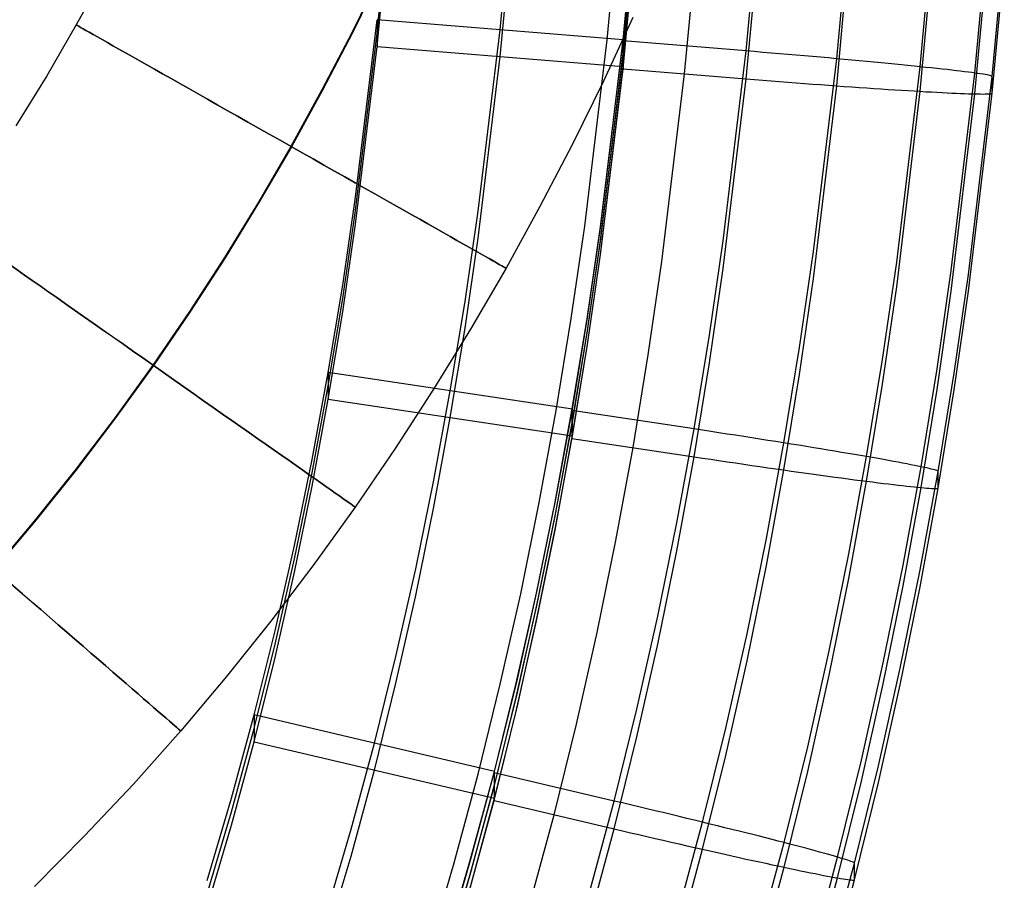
# Model space of a CAD drawing. Extents: x -1634 to -184, y -278 to 263.
# Tile 199 of 242: x -255 to -216, y -168 to -133. Entities that reach past the tile are written whole.
import ezdxf

# ---------------------------------------------------------------- set-up
doc = ezdxf.new("R2010")
doc.units = 0
doc.layers.add('PREDEFINITO', color=7, linetype='CONTINUOUS')

msp = doc.modelspace()

# ---------------------------------------------------------------- linework, layer by layer
at = {"layer": 'PREDEFINITO'}
for p, q in [((-235.934, -133.893, 445.098), (-235.475, -128.996, 444.987)), ((-240.918, -134.03, 421.094), (-240.466, -129.24, 420.986)), ((-231.601, -134.306, 447.014), (-231.133, -129.289, 446.902)), ((-230.96, -134.349, 447.108), (-230.492, -129.347, 446.995)), ((-230.951, -134.297, 445.107), (-230.484, -129.295, 444.994)), ((-240.918, -134.571, 397.101), (-240.466, -129.782, 396.992)), ((-230.96, -134.914, 422.115), (-230.491, -129.911, 422.002)), ((-230.951, -134.839, 421.113), (-230.484, -129.836, 421)), ((-225.977, -134.754, 447.117), (-225.501, -129.645, 447.002)), ((-222.308, -135.068, 446.422), (-221.826, -129.881, 446.305)), ((-235.935, -134.976, 397.11), (-235.475, -130.08, 396.999)), ((-230.952, -135.381, 397.119), (-230.485, -130.378, 397.006)), ((-218.93, -135.393, 444.202), (-218.443, -130.133, 444.083)), ((-216.71, -135.65, 440.817), (-216.22, -130.343, 440.697)), ((-230.959, -135.478, 397.121), (-230.49, -130.476, 397.008)), ((-228.468, -135.681, 397.126), (-227.995, -130.625, 397.011)), ((-225.977, -135.883, 397.13), (-225.501, -130.774, 397.015)), ((-216.011, -135.79, 437.138), (-215.519, -130.468, 437.018)), ((-222.308, -136.165, 397.839), (-221.826, -130.978, 397.722)), ((-218.93, -136.389, 400.071), (-218.443, -131.13, 399.953)), ((-216.71, -136.493, 403.465), (-216.22, -131.186, 403.345)), ((-216.011, -136.467, 407.146), (-215.519, -131.145, 407.026)), ((-251.958, -131.617, 300.201), (-253.105, -133.7, 300.201)), ((-240.797, -131.669, 310.215), (-241.949, -134.014, 310.215)), ((-240.771, -131.679, 290.215), (-241.923, -134.025, 290.215)), ((-241.791, -140.679, 445.251), (-240.918, -133.488, 445.088)), ((-230.951, -134.297, 445.107), (-240.918, -133.488, 445.088)), ((-240.918, -133.488, 445.088), (-240.918, -134.571, 397.101)), ((-230.564, -133.398, 300.229), (-231.758, -135.979, 300.229)), ((-253.105, -133.7, 300.201), (-254.303, -135.758, 300.201)), ((-236.824, -141.249, 445.264), (-235.934, -133.893, 445.098)), ((-241.949, -134.014, 310.215), (-243.154, -136.331, 310.215)), ((-241.923, -134.025, 290.215), (-243.13, -136.343, 290.215)), ((-241.791, -141.221, 421.257), (-240.918, -134.03, 421.094)), ((-232.51, -141.848, 447.182), (-231.601, -134.306, 447.014)), ((-231.87, -141.871, 447.278), (-230.96, -134.349, 447.108)), ((-231.857, -141.819, 445.276), (-230.951, -134.297, 445.107)), ((-225.977, -134.754, 447.117), (-230.96, -134.349, 447.108)), ((-230.96, -134.349, 447.108), (-230.959, -135.478, 397.121)), ((-230.952, -135.381, 397.119), (-230.951, -134.297, 445.107)), ((-241.791, -141.763, 397.263), (-240.918, -134.571, 397.101)), ((-240.918, -134.571, 397.101), (-230.952, -135.381, 397.119)), ((-226.903, -142.441, 447.291), (-225.977, -134.754, 447.117)), ((-225.637, -134.782, 447.112), (-225.977, -134.754, 447.117)), ((-225.297, -134.81, 447.095), (-225.637, -134.782, 447.112)), ((-236.825, -142.333, 397.276), (-235.935, -134.976, 397.11)), ((-231.869, -142.435, 422.285), (-230.96, -134.914, 422.115)), ((-231.857, -142.361, 421.283), (-230.951, -134.839, 421.113)), ((-224.958, -134.838, 447.067), (-225.297, -134.81, 447.095)), ((-224.62, -134.867, 447.027), (-224.958, -134.838, 447.067)), ((-224.284, -134.895, 446.975), (-224.62, -134.867, 447.027)), ((-223.949, -134.924, 446.912), (-224.284, -134.895, 446.975)), ((-223.617, -134.952, 446.837), (-223.949, -134.924, 446.912)), ((-223.288, -134.981, 446.752), (-223.617, -134.952, 446.837)), ((-222.962, -135.01, 446.654), (-223.288, -134.981, 446.752)), ((-223.246, -142.876, 446.599), (-222.308, -135.068, 446.422)), ((-222.639, -135.038, 446.546), (-222.962, -135.01, 446.654)), ((-222.321, -135.067, 446.427), (-222.639, -135.038, 446.546)), ((-222.006, -135.095, 446.297), (-222.321, -135.067, 446.427)), ((-221.696, -135.124, 446.156), (-222.006, -135.095, 446.297)), ((-221.392, -135.152, 446.005), (-221.696, -135.124, 446.156)), ((-221.092, -135.18, 445.843), (-221.392, -135.152, 446.005)), ((-220.798, -135.208, 445.671), (-221.092, -135.18, 445.843)), ((-231.869, -142.999, 397.291), (-230.959, -135.478, 397.121)), ((-231.858, -142.902, 397.289), (-230.952, -135.381, 397.119)), ((-230.959, -135.478, 397.121), (-225.977, -135.883, 397.13)), ((-220.511, -135.235, 445.49), (-220.798, -135.208, 445.671)), ((-220.229, -135.262, 445.298), (-220.511, -135.235, 445.49)), ((-219.955, -135.289, 445.097), (-220.229, -135.262, 445.298)), ((-219.687, -135.316, 444.887), (-219.955, -135.289, 445.097)), ((-219.878, -143.313, 444.381), (-218.93, -135.393, 444.202)), ((-219.427, -135.342, 444.667), (-219.687, -135.316, 444.887)), ((-219.174, -135.368, 444.439), (-219.427, -135.342, 444.667)), ((-218.93, -135.393, 444.202), (-219.174, -135.368, 444.439)), ((-218.693, -135.418, 443.957), (-218.93, -135.393, 444.202)), ((-218.465, -135.442, 443.704), (-218.693, -135.418, 443.957)), ((-218.246, -135.466, 443.443), (-218.465, -135.442, 443.704)), ((-218.036, -135.489, 443.175), (-218.246, -135.466, 443.443)), ((-217.835, -135.511, 442.9), (-218.036, -135.489, 443.175)), ((-217.643, -135.533, 442.618), (-217.835, -135.511, 442.9)), ((-217.461, -135.554, 442.33), (-217.643, -135.533, 442.618)), ((-217.29, -135.575, 442.036), (-217.461, -135.554, 442.33)), ((-217.128, -135.595, 441.736), (-217.29, -135.575, 442.036)), ((-254.303, -135.758, 300.201), (-255.548, -137.786, 300.201)), ((-231.758, -135.979, 300.229), (-233.012, -138.532, 300.229)), ((-229.386, -143.284, 397.297), (-228.468, -135.681, 397.126)), ((-226.903, -143.569, 397.304), (-225.977, -135.883, 397.13)), ((-225.977, -135.883, 397.13), (-225.637, -135.91, 397.137)), ((-225.637, -135.91, 397.137), (-225.297, -135.938, 397.155)), ((-225.297, -135.938, 397.155), (-224.958, -135.965, 397.185)), ((-224.958, -135.965, 397.185), (-224.62, -135.991, 397.226)), ((-217.666, -143.643, 440.998), (-216.71, -135.65, 440.817)), ((-216.976, -135.614, 441.43), (-217.128, -135.595, 441.736)), ((-216.836, -135.633, 441.12), (-216.976, -135.614, 441.43)), ((-216.968, -143.806, 437.319), (-216.011, -135.79, 437.138)), ((-216.705, -135.65, 440.805), (-216.836, -135.633, 441.12)), ((-216.586, -135.667, 440.485), (-216.705, -135.65, 440.805)), ((-216.477, -135.683, 440.162), (-216.586, -135.667, 440.485)), ((-216.38, -135.699, 439.835), (-216.477, -135.683, 440.162)), ((-216.294, -135.713, 439.505), (-216.38, -135.699, 439.835)), ((-216.219, -135.727, 439.172), (-216.294, -135.713, 439.505)), ((-216.155, -135.739, 438.837), (-216.219, -135.727, 439.172)), ((-216.103, -135.751, 438.499), (-216.155, -135.739, 438.837)), ((-216.063, -135.762, 438.161), (-216.103, -135.751, 438.499)), ((-216.034, -135.772, 437.82), (-216.063, -135.762, 438.161)), ((-216.016, -135.781, 437.48), (-216.034, -135.772, 437.82)), ((-216.011, -135.79, 437.138), (-216.016, -135.781, 437.48)), ((-216.011, -136.467, 407.146), (-216.011, -135.79, 437.138)), ((-243.154, -136.331, 310.215), (-244.414, -138.619, 310.215)), ((-243.13, -136.343, 290.215), (-244.39, -138.632, 290.215)), ((-224.62, -135.991, 397.226), (-224.284, -136.017, 397.279)), ((-224.284, -136.017, 397.279), (-223.949, -136.043, 397.343)), ((-223.949, -136.043, 397.343), (-223.617, -136.068, 397.419)), ((-223.617, -136.068, 397.419), (-223.288, -136.093, 397.506)), ((-223.288, -136.093, 397.506), (-222.962, -136.117, 397.604)), ((-223.246, -143.973, 398.015), (-222.308, -136.165, 397.839)), ((-222.962, -136.117, 397.604), (-222.639, -136.141, 397.714)), ((-222.639, -136.141, 397.714), (-222.321, -136.164, 397.834)), ((-222.321, -136.164, 397.834), (-222.006, -136.187, 397.965)), ((-222.006, -136.187, 397.965), (-221.696, -136.209, 398.107)), ((-221.696, -136.209, 398.107), (-221.392, -136.23, 398.26)), ((-221.392, -136.23, 398.26), (-221.092, -136.251, 398.422)), ((-221.092, -136.251, 398.422), (-220.798, -136.271, 398.595)), ((-220.798, -136.271, 398.595), (-220.511, -136.29, 398.778)), ((-220.511, -136.29, 398.778), (-220.229, -136.309, 398.971)), ((-220.229, -136.309, 398.971), (-219.955, -136.326, 399.173)), ((-219.955, -136.326, 399.173), (-219.687, -136.343, 399.384)), ((-219.687, -136.343, 399.384), (-219.427, -136.359, 399.605)), ((-219.427, -136.359, 399.605), (-219.174, -136.375, 399.834)), ((-219.174, -136.375, 399.834), (-218.93, -136.389, 400.071)), ((-219.878, -144.309, 400.25), (-218.93, -136.389, 400.071)), ((-218.93, -136.389, 400.071), (-218.693, -136.403, 400.317)), ((-218.693, -136.403, 400.317), (-218.465, -136.416, 400.571)), ((-218.465, -136.416, 400.571), (-218.246, -136.428, 400.833)), ((-218.246, -136.428, 400.833), (-218.036, -136.439, 401.102)), ((-218.036, -136.439, 401.102), (-217.835, -136.449, 401.377)), ((-217.835, -136.449, 401.377), (-217.643, -136.458, 401.66)), ((-217.666, -144.487, 403.645), (-216.71, -136.493, 403.465)), ((-217.643, -136.458, 401.66), (-217.461, -136.466, 401.949)), ((-217.461, -136.466, 401.949), (-217.29, -136.474, 402.244)), ((-217.29, -136.474, 402.244), (-217.128, -136.48, 402.545)), ((-217.128, -136.48, 402.545), (-216.976, -136.485, 402.851)), ((-216.976, -136.485, 402.851), (-216.836, -136.49, 403.162)), ((-216.968, -144.484, 407.327), (-216.011, -136.467, 407.146)), ((-216.836, -136.49, 403.162), (-216.705, -136.493, 403.477)), ((-216.705, -136.493, 403.477), (-216.586, -136.496, 403.797)), ((-216.586, -136.496, 403.797), (-216.477, -136.497, 404.121)), ((-216.477, -136.497, 404.121), (-216.38, -136.498, 404.448)), ((-216.38, -136.498, 404.448), (-216.294, -136.497, 404.778)), ((-216.294, -136.497, 404.778), (-216.219, -136.496, 405.112)), ((-216.219, -136.496, 405.112), (-216.155, -136.493, 405.447)), ((-216.155, -136.493, 405.447), (-216.103, -136.49, 405.784)), ((-216.103, -136.49, 405.784), (-216.063, -136.486, 406.123)), ((-216.063, -136.486, 406.123), (-216.034, -136.48, 406.464)), ((-216.034, -136.48, 406.464), (-216.016, -136.474, 406.805)), ((-216.016, -136.474, 406.805), (-216.011, -136.467, 407.146)), ((-244.414, -138.619, 310.215), (-245.731, -140.883, 310.215)), ((-244.39, -138.632, 290.215), (-245.708, -140.897, 290.215)), ((-233.012, -138.532, 300.229), (-234.326, -141.057, 300.229)), ((-242.316, -144.239, 445.331), (-241.791, -140.679, 445.251)), ((-245.731, -140.883, 310.215), (-247.102, -143.115, 310.215)), ((-245.708, -140.897, 290.215), (-247.079, -143.13, 290.215)), ((-234.326, -141.057, 300.229), (-235.699, -143.551, 300.228)), ((-242.316, -144.781, 421.337), (-241.791, -141.221, 421.257)), ((-237.359, -144.896, 445.346), (-236.824, -141.249, 445.264)), ((-242.316, -145.323, 397.343), (-241.791, -141.763, 397.263)), ((-233.057, -145.593, 447.265), (-232.51, -141.848, 447.182)), ((-232.418, -145.604, 447.362), (-231.87, -141.871, 447.278)), ((-232.403, -145.553, 445.361), (-231.857, -141.819, 445.276)), ((-237.36, -145.98, 397.358), (-236.825, -142.333, 397.276)), ((-232.403, -146.094, 421.367), (-231.857, -142.361, 421.283)), ((-232.417, -146.169, 422.369), (-231.869, -142.435, 422.285)), ((-227.461, -146.261, 447.377), (-226.903, -142.441, 447.291)), ((-247.102, -143.115, 310.215), (-248.526, -145.312, 310.215)), ((-247.079, -143.13, 290.215), (-248.504, -145.328, 290.215)), ((-232.416, -146.733, 397.375), (-231.869, -142.999, 397.291)), ((-232.404, -146.636, 397.373), (-231.858, -142.902, 397.289)), ((-223.812, -146.76, 446.686), (-223.246, -142.876, 446.599)), ((-235.699, -143.551, 300.228), (-237.136, -146.021, 300.228)), ((-229.939, -147.061, 397.383), (-229.386, -143.284, 397.297)), ((-220.452, -147.256, 444.47), (-219.878, -143.313, 444.381)), ((-227.461, -147.39, 397.39), (-226.903, -143.569, 397.304)), ((-218.244, -147.625, 441.087), (-217.666, -143.643, 440.998)), ((-217.548, -147.8, 437.409), (-216.968, -143.806, 437.319)), ((-242.901, -147.771, 445.411), (-242.316, -144.239, 445.331)), ((-223.812, -147.857, 398.103), (-223.246, -143.973, 398.015)), ((-220.452, -148.252, 400.339), (-219.878, -144.309, 400.25)), ((-218.244, -148.468, 403.735), (-217.666, -144.487, 403.645)), ((-217.548, -148.477, 407.417), (-216.968, -144.484, 407.327)), ((-242.901, -148.313, 421.417), (-242.316, -144.781, 421.337)), ((-237.957, -148.518, 445.428), (-237.359, -144.896, 445.346)), ((-248.526, -145.312, 310.215), (-250.004, -147.475, 310.215)), ((-248.504, -145.328, 290.215), (-249.982, -147.491, 290.215)), ((-242.901, -148.855, 397.423), (-242.316, -145.323, 397.343)), ((-233.014, -149.264, 445.445), (-232.403, -145.553, 445.361)), ((-233.67, -149.317, 447.348), (-233.057, -145.593, 447.265)), ((-233.03, -149.316, 447.446), (-232.418, -145.604, 447.362)), ((-237.136, -146.021, 300.228), (-238.633, -148.458, 300.229)), ((-237.958, -149.601, 397.44), (-237.36, -145.98, 397.358)), ((-233.029, -149.88, 422.453), (-232.417, -146.169, 422.369)), ((-233.014, -149.806, 421.451), (-232.403, -146.094, 421.367)), ((-228.086, -150.062, 447.463), (-227.461, -146.261, 447.377)), ((-233.029, -150.444, 397.459), (-232.416, -146.733, 397.375)), ((-233.014, -150.348, 397.457), (-232.404, -146.636, 397.373)), ((-230.557, -150.818, 397.467), (-229.939, -147.061, 397.383)), ((-224.447, -150.628, 446.774), (-223.812, -146.76, 446.686)), ((-250.004, -147.475, 310.215), (-251.535, -149.6, 310.215)), ((-249.982, -147.491, 290.215), (-251.514, -149.617, 290.215)), ((-228.086, -151.191, 397.476), (-227.461, -147.39, 397.39)), ((-221.095, -151.184, 444.559), (-220.452, -147.256, 444.47)), ((-243.552, -151.295, 445.49), (-242.901, -147.771, 445.411)), ((-233.014, -149.264, 445.445), (-242.901, -147.771, 445.411)), ((-242.901, -147.771, 445.411), (-242.901, -148.855, 397.423)), ((-224.447, -151.725, 398.19), (-223.812, -147.857, 398.103)), ((-218.893, -151.593, 441.177), (-218.244, -147.625, 441.087)), ((-218.199, -151.781, 437.499), (-217.548, -147.8, 437.409)), ((-243.552, -151.837, 421.497), (-242.901, -148.313, 421.417)), ((-221.095, -152.181, 400.428), (-220.452, -148.252, 400.339)), ((-238.633, -148.458, 300.229), (-240.19, -150.861, 300.229)), ((-238.624, -152.136, 445.509), (-237.957, -148.518, 445.428)), ((-218.893, -152.436, 403.825), (-218.244, -148.468, 403.735)), ((-218.199, -152.458, 407.507), (-217.548, -148.477, 407.417)), ((-243.552, -152.379, 397.503), (-242.901, -148.855, 397.423)), ((-242.901, -148.855, 397.423), (-233.014, -150.348, 397.457)), ((-234.353, -153.039, 447.431), (-233.67, -149.317, 447.348)), ((-233.713, -153.027, 447.53), (-233.03, -149.316, 447.446)), ((-233.695, -152.976, 445.528), (-233.014, -149.264, 445.445)), ((-228.086, -150.062, 447.463), (-233.03, -149.316, 447.446)), ((-233.03, -149.316, 447.446), (-233.029, -150.444, 397.459)), ((-233.014, -150.348, 397.457), (-233.014, -149.264, 445.445)), ((-251.535, -149.6, 310.215), (-253.119, -151.686, 310.215)), ((-251.514, -149.617, 290.215), (-253.098, -151.704, 290.215)), ((-238.624, -153.219, 397.522), (-237.958, -149.601, 397.44)), ((-233.713, -153.592, 422.536), (-233.029, -149.88, 422.453)), ((-233.696, -153.518, 421.535), (-233.014, -149.806, 421.451)), ((-228.785, -153.868, 447.549), (-228.086, -150.062, 447.463)), ((-227.748, -150.113, 447.458), (-228.086, -150.062, 447.463)), ((-227.411, -150.165, 447.442), (-227.748, -150.113, 447.458)), ((-227.075, -150.216, 447.414), (-227.411, -150.165, 447.442)), ((-226.74, -150.268, 447.375), (-227.075, -150.216, 447.414)), ((-226.406, -150.319, 447.323), (-226.74, -150.268, 447.375)), ((-226.074, -150.371, 447.261), (-226.406, -150.319, 447.323)), ((-233.712, -154.156, 397.543), (-233.029, -150.444, 397.459)), ((-233.696, -154.06, 397.541), (-233.014, -150.348, 397.457)), ((-233.029, -150.444, 397.459), (-228.086, -151.191, 397.476)), ((-225.745, -150.422, 447.187), (-226.074, -150.371, 447.261)), ((-225.418, -150.473, 447.101), (-225.745, -150.422, 447.187)), ((-225.095, -150.524, 447.005), (-225.418, -150.473, 447.101)), ((-225.156, -154.502, 446.861), (-224.447, -150.628, 446.774)), ((-224.775, -150.575, 446.897), (-225.095, -150.524, 447.005)), ((-224.459, -150.626, 446.778), (-224.775, -150.575, 446.897)), ((-224.147, -150.676, 446.649), (-224.459, -150.626, 446.778)), ((-223.84, -150.725, 446.509), (-224.147, -150.676, 446.649)), ((-223.537, -150.774, 446.358), (-223.84, -150.725, 446.509)), ((-240.19, -150.861, 300.229), (-241.807, -153.227, 300.229)), ((-231.248, -154.576, 397.552), (-230.557, -150.818, 397.467)), ((-223.24, -150.823, 446.196), (-223.537, -150.774, 446.358)), ((-222.949, -150.871, 446.025), (-223.24, -150.823, 446.196)), ((-222.663, -150.918, 445.844), (-222.949, -150.871, 446.025)), ((-222.384, -150.965, 445.653), (-222.663, -150.918, 445.844)), ((-222.112, -151.01, 445.452), (-222.384, -150.965, 445.653)), ((-221.846, -151.055, 445.242), (-222.112, -151.01, 445.452)), ((-221.588, -151.099, 445.023), (-221.846, -151.055, 445.242)), ((-221.337, -151.142, 444.795), (-221.588, -151.099, 445.023)), ((-244.268, -154.784, 445.569), (-243.552, -151.295, 445.49)), ((-228.785, -154.996, 397.562), (-228.086, -151.191, 397.476)), ((-228.086, -151.191, 397.476), (-227.748, -151.242, 397.483)), ((-227.748, -151.242, 397.483), (-227.411, -151.292, 397.501)), ((-227.411, -151.292, 397.501), (-227.075, -151.342, 397.532)), ((-227.075, -151.342, 397.532), (-226.74, -151.392, 397.574)), ((-226.74, -151.392, 397.574), (-226.406, -151.441, 397.627)), ((-226.406, -151.441, 397.627), (-226.074, -151.49, 397.692)), ((-226.074, -151.49, 397.692), (-225.745, -151.538, 397.768)), ((-221.815, -155.123, 444.648), (-221.095, -151.184, 444.559)), ((-221.095, -151.184, 444.559), (-221.337, -151.142, 444.795)), ((-220.86, -151.225, 444.314), (-221.095, -151.184, 444.559)), ((-220.634, -151.265, 444.061), (-220.86, -151.225, 444.314)), ((-220.416, -151.304, 443.801), (-220.634, -151.265, 444.061)), ((-220.208, -151.341, 443.533), (-220.416, -151.304, 443.801)), ((-220.008, -151.378, 443.258), (-220.208, -151.341, 443.533)), ((-219.818, -151.413, 442.977), (-220.008, -151.378, 443.258)), ((-219.638, -151.446, 442.689), (-219.818, -151.413, 442.977)), ((-219.468, -151.479, 442.395), (-219.638, -151.446, 442.689)), ((-219.307, -151.51, 442.095), (-219.468, -151.479, 442.395)), ((-219.157, -151.539, 441.79), (-219.307, -151.51, 442.095)), ((-253.119, -151.686, 310.215), (-254.756, -153.731, 310.216)), ((-253.098, -151.704, 290.215), (-254.735, -153.75, 290.216)), ((-244.268, -155.326, 421.575), (-243.552, -151.837, 421.497)), ((-225.745, -151.538, 397.768), (-225.418, -151.585, 397.856)), ((-225.418, -151.585, 397.856), (-225.095, -151.632, 397.955)), ((-225.156, -155.599, 398.278), (-224.447, -151.725, 398.19)), ((-225.095, -151.632, 397.955), (-224.775, -151.678, 398.064)), ((-224.775, -151.678, 398.064), (-224.459, -151.723, 398.185)), ((-224.459, -151.723, 398.185), (-224.147, -151.767, 398.317)), ((-224.147, -151.767, 398.317), (-223.84, -151.81, 398.459)), ((-223.84, -151.81, 398.459), (-223.537, -151.852, 398.612)), ((-223.537, -151.852, 398.612), (-223.24, -151.894, 398.776)), ((-223.24, -151.894, 398.776), (-222.949, -151.934, 398.949)), ((-222.949, -151.934, 398.949), (-222.663, -151.973, 399.132)), ((-219.62, -155.574, 441.267), (-218.893, -151.593, 441.177)), ((-219.017, -151.567, 441.479), (-219.157, -151.539, 441.79)), ((-218.888, -151.594, 441.165), (-219.017, -151.567, 441.479)), ((-218.928, -155.775, 437.59), (-218.199, -151.781, 437.499)), ((-218.77, -151.619, 440.845), (-218.888, -151.594, 441.165)), ((-218.662, -151.643, 440.522), (-218.77, -151.619, 440.845)), ((-218.565, -151.665, 440.195), (-218.662, -151.643, 440.522)), ((-218.48, -151.685, 439.865), (-218.565, -151.665, 440.195)), ((-218.406, -151.704, 439.533), (-218.48, -151.685, 439.865)), ((-218.343, -151.721, 439.198), (-218.406, -151.704, 439.533)), ((-218.291, -151.736, 438.86), (-218.343, -151.721, 439.198)), ((-218.251, -151.75, 438.522), (-218.291, -151.736, 438.86)), ((-218.222, -151.762, 438.182), (-218.251, -151.75, 438.522)), ((-218.205, -151.772, 437.841), (-218.222, -151.762, 438.182)), ((-218.199, -151.781, 437.499), (-218.205, -151.772, 437.841)), ((-218.199, -152.458, 407.507), (-218.199, -151.781, 437.499)), ((-239.357, -155.722, 445.59), (-238.624, -152.136, 445.509)), ((-222.663, -151.973, 399.132), (-222.384, -152.011, 399.325)), ((-222.384, -152.011, 399.325), (-222.112, -152.047, 399.528)), ((-222.112, -152.047, 399.528), (-221.846, -152.083, 399.74)), ((-221.846, -152.083, 399.74), (-221.588, -152.117, 399.96)), ((-221.815, -156.119, 400.517), (-221.095, -152.181, 400.428)), ((-221.588, -152.117, 399.96), (-221.337, -152.149, 400.19)), ((-221.337, -152.149, 400.19), (-221.095, -152.181, 400.428)), ((-221.095, -152.181, 400.428), (-220.86, -152.21, 400.674)), ((-220.86, -152.21, 400.674), (-220.634, -152.239, 400.928)), ((-220.634, -152.239, 400.928), (-220.416, -152.266, 401.19)), ((-220.416, -152.266, 401.19), (-220.208, -152.291, 401.459)), ((-220.208, -152.291, 401.459), (-220.008, -152.315, 401.736)), ((-220.008, -152.315, 401.736), (-219.818, -152.337, 402.019)), ((-244.268, -155.868, 397.581), (-243.552, -152.379, 397.503)), ((-219.818, -152.337, 402.019), (-219.638, -152.358, 402.308)), ((-219.638, -152.358, 402.308), (-219.468, -152.377, 402.603)), ((-219.62, -156.417, 403.915), (-218.893, -152.436, 403.825)), ((-219.468, -152.377, 402.603), (-219.307, -152.395, 402.904)), ((-219.307, -152.395, 402.904), (-219.157, -152.41, 403.21)), ((-219.157, -152.41, 403.21), (-219.017, -152.425, 403.521)), ((-219.017, -152.425, 403.521), (-218.888, -152.437, 403.837)), ((-218.928, -156.452, 407.597), (-218.199, -152.458, 407.507)), ((-218.888, -152.437, 403.837), (-218.77, -152.448, 404.157)), ((-218.77, -152.448, 404.157), (-218.662, -152.457, 404.481)), ((-218.662, -152.457, 404.481), (-218.565, -152.464, 404.809)), ((-218.565, -152.464, 404.809), (-218.48, -152.469, 405.139)), ((-218.48, -152.469, 405.139), (-218.406, -152.473, 405.472)), ((-218.406, -152.473, 405.472), (-218.343, -152.475, 405.808)), ((-218.343, -152.475, 405.808), (-218.291, -152.475, 406.145)), ((-218.291, -152.475, 406.145), (-218.251, -152.473, 406.485)), ((-218.251, -152.473, 406.485), (-218.222, -152.47, 406.825)), ((-218.222, -152.47, 406.825), (-218.205, -152.465, 407.166)), ((-218.205, -152.465, 407.166), (-218.199, -152.458, 407.507)), ((-235.106, -156.735, 447.514), (-234.353, -153.039, 447.431)), ((-234.466, -156.711, 447.613), (-233.713, -153.027, 447.53)), ((-234.446, -156.661, 445.612), (-233.695, -152.976, 445.528)), ((-241.807, -153.227, 300.229), (-243.484, -155.555, 300.229)), ((-239.357, -156.806, 397.603), (-238.624, -153.219, 397.522)), ((-234.446, -157.202, 421.618), (-233.696, -153.518, 421.535)), ((-254.756, -153.731, 310.216), (-256.445, -155.732, 310.216)), ((-254.735, -153.75, 290.216), (-256.425, -155.752, 290.216)), ((-234.465, -157.276, 422.62), (-233.713, -153.592, 422.536)), ((-229.555, -157.649, 447.634), (-228.785, -153.868, 447.549)), ((-234.465, -157.84, 397.626), (-233.712, -154.156, 397.543)), ((-234.447, -157.744, 397.624), (-233.696, -154.06, 397.541)), ((-232.01, -158.309, 397.637), (-231.248, -154.576, 397.552)), ((-225.94, -158.356, 446.948), (-225.156, -154.502, 446.861)), ((-245.049, -158.236, 445.647), (-244.268, -154.784, 445.569)), ((-229.555, -158.778, 397.647), (-228.785, -154.996, 397.562)), ((-222.61, -159.043, 444.736), (-221.815, -155.123, 444.648)), ((-245.049, -158.777, 421.653), (-244.268, -155.326, 421.575)), ((-243.484, -155.555, 300.229), (-245.222, -157.843, 300.229)), ((-245.049, -159.319, 397.659), (-244.268, -155.868, 397.581)), ((-240.158, -159.275, 445.671), (-239.357, -155.722, 445.59)), ((-225.94, -159.453, 398.365), (-225.156, -155.599, 398.278)), ((-220.423, -159.537, 441.356), (-219.62, -155.574, 441.267)), ((-219.733, -159.752, 437.679), (-218.928, -155.775, 437.59)), ((-222.61, -160.039, 400.605), (-221.815, -156.119, 400.517)), ((-235.29, -160.365, 447.696), (-234.466, -156.711, 447.613)), ((-235.268, -160.315, 445.694), (-234.446, -156.661, 445.612)), ((-220.423, -160.381, 404.004), (-219.62, -156.417, 403.915)), ((-219.733, -160.429, 407.687), (-218.928, -156.452, 407.597)), ((-240.159, -160.359, 397.683), (-239.357, -156.806, 397.603)), ((-235.931, -160.402, 447.595), (-235.106, -156.735, 447.514)), ((-235.289, -160.93, 422.702), (-234.465, -157.276, 422.62)), ((-235.268, -160.857, 421.7), (-234.446, -157.202, 421.618)), ((-245.222, -157.843, 300.229), (-247.019, -160.089, 300.229)), ((-235.289, -161.494, 397.709), (-234.465, -157.84, 397.626)), ((-235.269, -161.398, 397.706), (-234.447, -157.744, 397.624)), ((-230.399, -161.405, 447.719), (-229.555, -157.649, 447.634)), ((-245.897, -161.647, 445.724), (-245.049, -158.236, 445.647)), ((-232.844, -162.014, 397.72), (-232.01, -158.309, 397.637)), ((-226.799, -162.186, 447.035), (-225.94, -158.356, 446.948)), ((-245.897, -162.189, 421.73), (-245.049, -158.777, 421.653)), ((-230.399, -162.534, 397.732), (-229.555, -158.778, 397.647)), ((-223.483, -162.942, 444.824), (-222.61, -159.043, 444.736)), ((-245.897, -162.731, 397.736), (-245.049, -159.319, 397.659)), ((-241.03, -162.792, 445.75), (-240.158, -159.275, 445.671)), ((-226.799, -163.283, 398.451), (-225.94, -159.453, 398.365)), ((-221.306, -163.481, 441.445), (-220.423, -159.537, 441.356)), ((-220.619, -163.71, 437.769), (-219.733, -159.752, 437.679)), ((-247.019, -160.089, 300.229), (-248.877, -162.291, 300.23)), ((-223.483, -163.938, 400.693), (-222.61, -160.039, 400.605)), ((-241.03, -163.876, 397.762), (-240.159, -160.359, 397.683)), ((-236.829, -164.038, 447.676), (-235.931, -160.402, 447.595)), ((-236.187, -163.987, 447.778), (-235.29, -160.365, 447.696)), ((-236.163, -163.937, 445.776), (-235.268, -160.315, 445.694)), ((-221.306, -164.325, 404.093), (-220.423, -160.381, 404.004)), ((-220.619, -164.388, 407.776), (-219.733, -160.429, 407.687)), ((-236.187, -164.551, 422.784), (-235.289, -160.93, 422.702)), ((-236.163, -164.479, 421.782), (-235.268, -160.857, 421.7)), ((-236.186, -165.116, 397.79), (-235.289, -161.494, 397.709)), ((-236.164, -165.021, 397.788), (-235.269, -161.398, 397.706)), ((-231.32, -165.132, 447.803), (-230.399, -161.405, 447.719)), ((-246.814, -165.021, 445.8), (-245.897, -161.647, 445.724)), ((-236.163, -163.937, 445.776), (-245.897, -161.647, 445.724)), ((-245.897, -161.647, 445.724), (-245.897, -162.731, 397.736)), ((-248.877, -162.291, 300.23), (-250.792, -164.443, 300.23)), ((-246.814, -165.563, 421.807), (-245.897, -162.189, 421.73)), ((-233.753, -165.688, 397.803), (-232.844, -162.014, 397.72)), ((-227.737, -165.991, 447.121), (-226.799, -162.186, 447.035)), ((-231.32, -166.261, 397.816), (-230.399, -162.534, 397.732)), ((-246.814, -166.105, 397.813), (-245.897, -162.731, 397.736)), ((-245.897, -162.731, 397.736), (-236.164, -165.021, 397.788)), ((-241.974, -166.275, 445.829), (-241.03, -162.792, 445.75)), ((-224.438, -166.817, 444.912), (-223.483, -162.942, 444.824)), ((-227.737, -167.088, 398.537), (-226.799, -163.283, 398.451)), ((-222.27, -167.404, 441.534), (-221.306, -163.481, 441.445)), ((-241.975, -167.359, 397.841), (-241.03, -163.876, 397.762)), ((-221.587, -167.648, 437.858), (-220.619, -163.71, 437.769)), ((-237.804, -167.641, 447.757), (-236.829, -164.038, 447.676)), ((-237.161, -167.578, 447.859), (-236.187, -163.987, 447.778)), ((-237.135, -167.529, 445.857), (-236.163, -163.937, 445.776)), ((-231.32, -165.132, 447.803), (-236.187, -163.987, 447.778)), ((-236.187, -163.987, 447.778), (-236.186, -165.116, 397.79)), ((-236.164, -165.021, 397.788), (-236.163, -163.937, 445.776)), ((-224.438, -167.814, 400.781), (-223.483, -163.938, 400.693)), ((-250.792, -164.443, 300.23), (-252.768, -166.546, 300.23)), ((-237.16, -168.143, 422.865), (-236.187, -164.551, 422.784)), ((-237.135, -168.071, 421.863), (-236.163, -164.479, 421.782)), ((-222.27, -168.247, 404.182), (-221.306, -164.325, 404.093)), ((-221.587, -168.325, 407.865), (-220.619, -164.388, 407.776)), ((-247.802, -168.349, 445.876), (-246.814, -165.021, 445.8)), ((-237.136, -168.612, 397.869), (-236.164, -165.021, 397.788)), ((-237.16, -168.707, 397.871), (-236.186, -165.116, 397.79)), ((-236.186, -165.116, 397.79), (-231.32, -166.261, 397.816)), ((-232.321, -168.832, 447.887), (-231.32, -165.132, 447.803)), ((-230.988, -165.21, 447.799), (-231.32, -165.132, 447.803)), ((-230.656, -165.289, 447.784), (-230.988, -165.21, 447.799)), ((-230.325, -165.367, 447.756), (-230.656, -165.289, 447.784)), ((-229.995, -165.446, 447.717), (-230.325, -165.367, 447.756)), ((-229.666, -165.524, 447.667), (-229.995, -165.446, 447.717)), ((-247.802, -168.891, 421.882), (-246.814, -165.563, 421.807)), ((-234.74, -169.334, 397.886), (-233.753, -165.688, 397.803)), ((-229.34, -165.602, 447.605), (-229.666, -165.524, 447.667)), ((-229.016, -165.68, 447.531), (-229.34, -165.602, 447.605)), ((-228.694, -165.758, 447.447), (-229.016, -165.68, 447.531)), ((-228.376, -165.835, 447.351), (-228.694, -165.758, 447.447)), ((-228.061, -165.912, 447.243), (-228.376, -165.835, 447.351)), ((-247.802, -169.433, 397.888), (-246.814, -166.105, 397.813)), ((-242.993, -169.716, 445.906), (-241.974, -166.275, 445.829)), ((-232.321, -169.961, 397.9), (-231.32, -166.261, 397.816)), ((-231.32, -166.261, 397.816), (-230.988, -166.339, 397.824)), ((-228.758, -169.771, 447.206), (-227.737, -165.991, 447.121)), ((-227.749, -165.988, 447.125), (-228.061, -165.912, 447.243)), ((-227.442, -166.063, 446.996), (-227.749, -165.988, 447.125)), ((-227.14, -166.137, 446.857), (-227.442, -166.063, 446.996)), ((-226.842, -166.211, 446.706), (-227.14, -166.137, 446.857)), ((-226.55, -166.283, 446.546), (-226.842, -166.211, 446.706)), ((-226.263, -166.355, 446.375), (-226.55, -166.283, 446.546)), ((-252.768, -166.546, 300.23), (-254.804, -168.599, 300.23)), ((-230.988, -166.339, 397.824), (-230.656, -166.416, 397.843)), ((-230.656, -166.416, 397.843), (-230.325, -166.494, 397.874)), ((-230.325, -166.494, 397.874), (-229.995, -166.57, 397.916)), ((-229.995, -166.57, 397.916), (-229.666, -166.646, 397.97)), ((-229.666, -166.646, 397.97), (-229.34, -166.722, 398.036)), ((-225.982, -166.425, 446.194), (-226.263, -166.355, 446.375)), ((-225.707, -166.494, 446.003), (-225.982, -166.425, 446.194)), ((-225.439, -166.561, 445.803), (-225.707, -166.494, 446.003)), ((-225.177, -166.628, 445.594), (-225.439, -166.561, 445.803)), ((-224.923, -166.692, 445.375), (-225.177, -166.628, 445.594)), ((-229.34, -166.722, 398.036), (-229.016, -166.796, 398.113)), ((-229.016, -166.796, 398.113), (-228.694, -166.87, 398.201)), ((-228.758, -170.868, 398.622), (-227.737, -167.088, 398.537)), ((-228.694, -166.87, 398.201), (-228.376, -166.943, 398.3)), ((-228.376, -166.943, 398.3), (-228.061, -167.014, 398.411)), ((-228.061, -167.014, 398.411), (-227.749, -167.085, 398.532)), ((-227.749, -167.085, 398.532), (-227.442, -167.154, 398.665)), ((-225.476, -170.672, 444.999), (-224.438, -166.817, 444.912)), ((-224.676, -166.756, 445.148), (-224.923, -166.692, 445.375)), ((-224.437, -166.817, 444.912), (-224.676, -166.756, 445.148)), ((-224.206, -166.877, 444.667), (-224.437, -166.817, 444.912)), ((-223.984, -166.935, 444.415), (-224.206, -166.877, 444.667)), ((-223.77, -166.991, 444.155), (-223.984, -166.935, 444.415)), ((-223.564, -167.046, 443.888), (-223.77, -166.991, 444.155)), ((-223.368, -167.098, 443.613), (-223.564, -167.046, 443.888)), ((-242.993, -170.8, 397.919), (-241.975, -167.359, 397.841)), ((-227.442, -167.154, 398.665), (-227.14, -167.222, 398.807)), ((-227.14, -167.222, 398.807), (-226.842, -167.289, 398.961)), ((-226.842, -167.289, 398.961), (-226.55, -167.354, 399.125)), ((-226.55, -167.354, 399.125), (-226.263, -167.418, 399.299)), ((-226.263, -167.418, 399.299), (-225.982, -167.48, 399.482)), ((-225.982, -167.48, 399.482), (-225.707, -167.54, 399.676)), ((-223.181, -167.149, 443.332), (-223.368, -167.098, 443.613)), ((-223.321, -171.307, 441.622), (-222.27, -167.404, 441.534)), ((-223.004, -167.197, 443.045), (-223.181, -167.149, 443.332)), ((-222.836, -167.243, 442.751), (-223.004, -167.197, 443.045)), ((-222.678, -167.287, 442.451), (-222.836, -167.243, 442.751)), ((-222.53, -167.329, 442.146), (-222.678, -167.287, 442.451)), ((-222.392, -167.368, 441.836), (-222.53, -167.329, 442.146)), ((-222.265, -167.405, 441.522), (-222.392, -167.368, 441.836)), ((-222.149, -167.44, 441.203), (-222.265, -167.405, 441.522)), ((-222.043, -167.472, 440.88), (-222.149, -167.44, 441.203)), ((-221.948, -167.502, 440.553), (-222.043, -167.472, 440.88)), ((-238.857, -171.208, 447.836), (-237.804, -167.641, 447.757)), ((-238.212, -171.131, 447.939), (-237.161, -167.578, 447.859)), ((-238.183, -171.083, 445.937), (-237.135, -167.529, 445.857)), ((-225.707, -167.54, 399.676), (-225.439, -167.598, 399.879)), ((-225.476, -171.668, 400.868), (-224.438, -167.814, 400.781)), ((-225.439, -167.598, 399.879), (-225.177, -167.655, 400.091)), ((-225.177, -167.655, 400.091), (-224.923, -167.71, 400.313)), ((-224.923, -167.71, 400.313), (-224.676, -167.763, 400.543)), ((-224.676, -167.763, 400.543), (-224.437, -167.814, 400.781)), ((-224.437, -167.814, 400.781), (-224.206, -167.863, 401.028)), ((-224.206, -167.863, 401.028), (-223.984, -167.909, 401.282)), ((-222.641, -171.566, 437.946), (-221.587, -167.648, 437.858)), ((-221.863, -167.529, 440.223), (-221.948, -167.502, 440.553)), ((-221.79, -167.554, 439.891), (-221.863, -167.529, 440.223)), ((-221.728, -167.576, 439.556), (-221.79, -167.554, 439.891)), ((-221.677, -167.595, 439.218), (-221.728, -167.576, 439.556)), ((-221.638, -167.612, 438.88), (-221.677, -167.595, 439.218)), ((-221.609, -167.627, 438.54), (-221.638, -167.612, 438.88)), ((-221.592, -167.638, 438.199), (-221.609, -167.627, 438.54)), ((-221.587, -167.648, 437.858), (-221.592, -167.638, 438.199)), ((-221.587, -168.325, 407.865), (-221.587, -167.648, 437.858)), ((-238.211, -171.696, 422.945), (-237.16, -168.143, 422.865)), ((-238.184, -171.624, 421.943), (-237.135, -168.071, 421.863)), ((-223.984, -167.909, 401.282), (-223.77, -167.954, 401.545)), ((-223.77, -167.954, 401.545), (-223.564, -167.996, 401.814)), ((-223.564, -167.996, 401.814), (-223.368, -168.036, 402.091)), ((-223.368, -168.036, 402.091), (-223.181, -168.073, 402.374)), ((-223.321, -172.15, 404.27), (-222.27, -168.247, 404.182)), ((-223.181, -168.073, 402.374), (-223.004, -168.109, 402.663)), ((-223.004, -168.109, 402.663), (-222.836, -168.142, 402.959)), ((-222.836, -168.142, 402.959), (-222.678, -168.172, 403.26)), ((-222.678, -168.172, 403.26), (-222.53, -168.2, 403.567)), ((-222.53, -168.2, 403.567), (-222.392, -168.225, 403.878)), ((-222.392, -168.225, 403.878), (-222.265, -168.248, 404.194)), ((-222.265, -168.248, 404.194), (-222.149, -168.268, 404.514)), ((-222.149, -168.268, 404.514), (-222.043, -168.286, 404.839)), ((-222.043, -168.286, 404.839), (-221.948, -168.301, 405.166)), ((-222.641, -172.243, 407.954), (-221.587, -168.325, 407.865)), ((-221.948, -168.301, 405.166), (-221.863, -168.313, 405.497)), ((-221.863, -168.313, 405.497), (-221.79, -168.323, 405.83)), ((-221.79, -168.323, 405.83), (-221.728, -168.33, 406.166)), ((-221.728, -168.33, 406.166), (-221.677, -168.334, 406.504)), ((-221.677, -168.334, 406.504), (-221.638, -168.336, 406.843)), ((-221.638, -168.336, 406.843), (-221.609, -168.335, 407.183)), ((-221.609, -168.335, 407.183), (-221.592, -168.331, 407.524)), ((-221.592, -168.331, 407.524), (-221.587, -168.325, 407.865))]:
    msp.add_line(p, q, dxfattribs=at)
at = {"layer": 'PREDEFINITO', "extrusion": (-0.492574, -0.870271, -1.97004e-05)}
msp.add_circle((-144.413, 300.22, 241.022), 10, dxfattribs=at)
at = {"layer": 'PREDEFINITO', "extrusion": (-0.574359, -0.818604, 5.7827e-05)}
msp.add_circle((-119.937, 300.2, 264.333), 10, dxfattribs=at)
at = {"layer": 'PREDEFINITO', "extrusion": (-0.654858, -0.755752, 9.20786e-05)}
msp.add_circle((-91.812, 300.19, 285.659), 10, dxfattribs=at)

doc.saveas('drawing.dxf')
